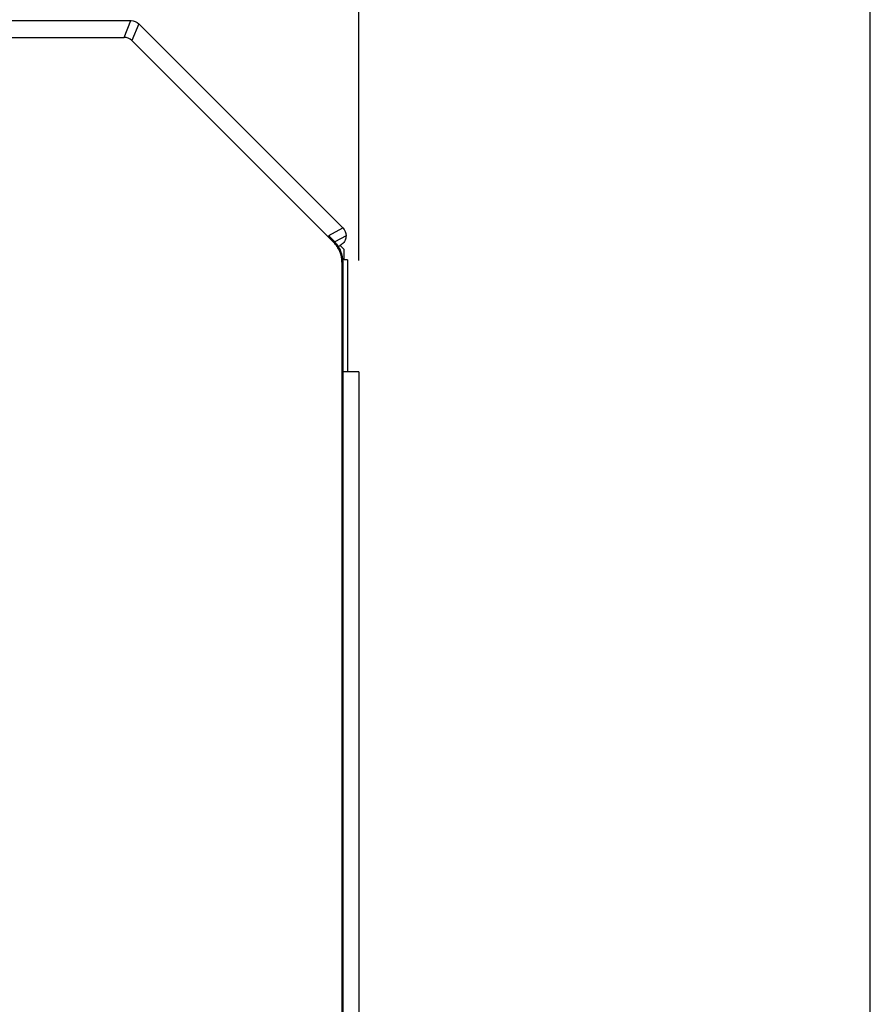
# Model space of a CAD drawing. Header units: millimetres. Extents: x 0 to 420, y 0 to 297.
# Tile 50 of 87: x 249.87 to 257.5, y 170.34 to 179.16. Entities that reach past the tile are written whole.
import ezdxf

# ---------------------------------------------------------------- set-up
doc = ezdxf.new("R2010")
doc.units = ezdxf.units.MM
doc.linetypes.add('SLD-Solido', pattern=[0])
doc.layers.add('BLOCCO', color=7, linetype='SLD-Solido')
doc.styles.add('SLDTEXTSTYLE12', font='GOTHIC.TTF', dxfattribs={"width": 0.913})
doc.dimstyles.new('SLDDIMSTYLE2', dxfattribs={"dimtxt": 3.5, "dimasz": 3, "dimexe": 0, "dimexo": 0.0625, "dimgap": 0.875, "dimtad": 1, "dimlfac": 2, "dimrnd": 1e-09, "dimzin": 12, "dimdsep": 46, "dimtxsty": 'SLDTEXTSTYLE12', "dimsah": 1, "dimcen": 0.09, "dimadec": 0, "dimazin": 3, "dimtfac": 1, "dimtofl": 0, "dimtmove": 0, "dimatfit": 3, "dimfxl": 0, "dimfrac": 2, "dimtolj": 1, "dimtzin": 12, "dimarcsym": 0})
doc.dimstyles.new('SLDDIMSTYLE3', dxfattribs={"dimtxt": 3.5, "dimasz": 3, "dimexe": 0, "dimexo": 0.0625, "dimgap": 0.875, "dimtad": 1, "dimdec": 1, "dimlfac": 2, "dimrnd": 1e-09, "dimzin": 12, "dimdsep": 46, "dimtxsty": 'SLDTEXTSTYLE12', "dimsah": 1, "dimcen": 0.09, "dimadec": 0, "dimazin": 3, "dimtfac": 1, "dimtdec": 1, "dimtofl": 0, "dimtmove": 0, "dimatfit": 3, "dimfxl": 0, "dimfrac": 2, "dimtolj": 1, "dimtzin": 12, "dimarcsym": 0})

# ---------------------------------------------------------------- blocks, each defined once
blk = doc.blocks.new('_D_3')
at = {"layer": 'BLOCCO'}
for p, q in [((215.4091, 178.1154), (215.4091, 188.8559)), ((252.9091, 177.0068), (252.9091, 188.8559)), ((215.4091, 187.8559), (252.9091, 187.8559))]:
    blk.add_line(p, q, dxfattribs=at)
for points in [[(215.4091, 187.8559), (218.4091, 187.3559), (218.4091, 188.3559)], [(252.9091, 187.8559), (249.9091, 188.3559), (249.9091, 187.3559)]]:
    blk.add_solid(points, dxfattribs=at)
at = {"layer": 'BLOCCO', "insert": (231.5729, 192.3266), "char_height": 3.5, "attachment_point": 1, "style": 'SLDTEXTSTYLE12'}
blk.add_mtext('75', dxfattribs=at)
blk = doc.blocks.new('_D_4')
at = {"layer": 'BLOCCO'}
for p, q in [((215.4091, 178.1154), (215.4091, 194.7253)), ((257.4969, 165.626), (257.4969, 194.7253)), ((215.4091, 193.7253), (257.4969, 193.7253))]:
    blk.add_line(p, q, dxfattribs=at)
for points in [[(215.4091, 193.7253), (218.4091, 193.2253), (218.4091, 194.2253)], [(257.4969, 193.7253), (254.4969, 194.2253), (254.4969, 193.2253)]]:
    blk.add_solid(points, dxfattribs=at)
at = {"layer": 'BLOCCO', "insert": (231.9273, 198.196), "char_height": 3.5, "attachment_point": 1, "rotation": 359.99999, "style": 'SLDTEXTSTYLE12'}
blk.add_mtext('84.2', dxfattribs=at)

msp = doc.modelspace()

# ---------------------------------------------------------------- linework, layer by layer
at = {"color": 7, "linetype": 'SLD-Solido', "lineweight": 25}
for p, q in [((246.5428, 179.1568), (250.8677, 179.1568)), ((250.8055, 179.0067), (250.8676, 179.1568)), ((250.9383, 179.1276), (250.8762, 178.9774)), ((250.9383, 179.1276), (252.7561, 177.3098)), ((217.5126, 179.0067), (250.8055, 179.0067)), ((252.6857, 177.1679), (250.8762, 178.9774)), ((252.6407, 177.2301), (252.7668, 177.2991)), ((252.7561, 177.3098), (252.7668, 177.2991)), ((252.6857, 177.1679), (252.6927, 177.1708)), ((252.6927, 177.1708), (252.6914, 177.172)), ((252.7961, 177.2284), (252.6944, 177.1728)), ((252.7201, 177.1276), (252.744, 177.1407)), ((252.743, 177.1401), (252.7798, 177.1033)), ((252.7798, 177.0118), (252.7798, 177.1033)), ((252.7659, 176.994), (252.7589, 176.9911)), ((252.7589, 176.9911), (252.7589, 126.2604)), ((252.8091, 177.0118), (252.7628, 177.0118)), ((252.7659, 176.994), (252.7659, 126.6568)), ((252.8091, 177.0118), (252.8091, 176.0118)), ((252.7659, 176.0118), (252.8091, 176.0118)), ((252.7798, 176.0068), (252.7798, 176.0118)), ((252.9091, 176.0068), (252.7659, 176.0068)), ((252.9091, 176.0068), (252.9091, 126.6568))]:
    msp.add_line(p, q, dxfattribs=at)
at = {"color": 7, "linetype": 'SLD-Solido', "lineweight": 25, "flags": 128}
msp.add_lwpolyline([(252.6914, 177.172), (252.6923, 177.1737), (252.6929, 177.175)], dxfattribs=at)
at = {"color": 7, "linetype": 'SLD-Solido', "lineweight": 25}
for points in [[(250.8677, 179.1568), (250.8932, 179.1568), (250.9203, 179.1456), (250.9383, 179.1276)], [(250.8762, 178.9774), (250.8581, 178.9955), (250.831, 179.0067), (250.8055, 179.0067)], [(252.7668, 177.2991), (252.7848, 177.2811), (252.7961, 177.2539), (252.7961, 177.2284)]]:
    msp.add_open_spline(points, degree=3, dxfattribs=at)
for points, knots in [([(252.6929, 177.175), (252.6768, 177.1915), (252.663, 177.2057), (252.6447, 177.225), (252.6403, 177.23), (252.6407, 177.2301)], [0, 0, 0, 0, 0.5, 0.5, 1, 1, 1, 1]), ([(252.7589, 176.9911), (252.7589, 177.023), (252.7526, 177.0562), (252.7272, 177.1174), (252.7083, 177.1453), (252.6857, 177.1679)], [0, 0, 0, 0, 0.5, 0.5, 1, 1, 1, 1]), ([(252.6927, 177.1708), (252.7153, 177.1482), (252.7342, 177.1203), (252.7596, 177.059), (252.7659, 177.0259), (252.7659, 176.994)], [0, 0, 0, 0, 0.5, 0.5, 1, 1, 1, 1]), ([(252.7213, 177.1202), (252.7213, 177.1206), (252.7205, 177.129), (252.7138, 177.1492), (252.7009, 177.1652), (252.6929, 177.175)], [0, 0, 0, 0, 0.016789, 0.39784, 1, 1, 1, 1]), ([(252.7961, 177.2284), (252.7942, 177.2144), (252.7904, 177.1852), (252.768, 177.1543), (252.7488, 177.1448), (252.7433, 177.142)], [0, 0, 0, 0, 0.396957, 0.826126, 1, 1, 1, 1])]:
    msp.add_open_spline(points, degree=3, knots=knots, dxfattribs=at)

# ---------------------------------------------------------------- dimensions: what is measured, and where the dimension line sits
at = {"layer": 'BLOCCO'}
dim = msp.add_linear_dim(base=(257.4969, 193.7253), p1=(215.4091, 177.1154), p2=(257.4969, 164.626), angle=359.99999, dimstyle='SLDDIMSTYLE3', dxfattribs=at)
dim.commit()
dim.dimension.update_dxf_attribs({"geometry": '_D_4', "text_midpoint": (236.453, 193.7253), "dimtype": 160})
dim = msp.add_linear_dim(base=(252.9091, 187.8559), p1=(215.4091, 177.1154), p2=(252.9091, 176.0068), dimstyle='SLDDIMSTYLE2', dxfattribs=at)
dim.commit()
dim.dimension.update_dxf_attribs({"geometry": '_D_3', "text_midpoint": (234.1591, 187.8559), "dimtype": 160})

doc.saveas('drawing.dxf')
